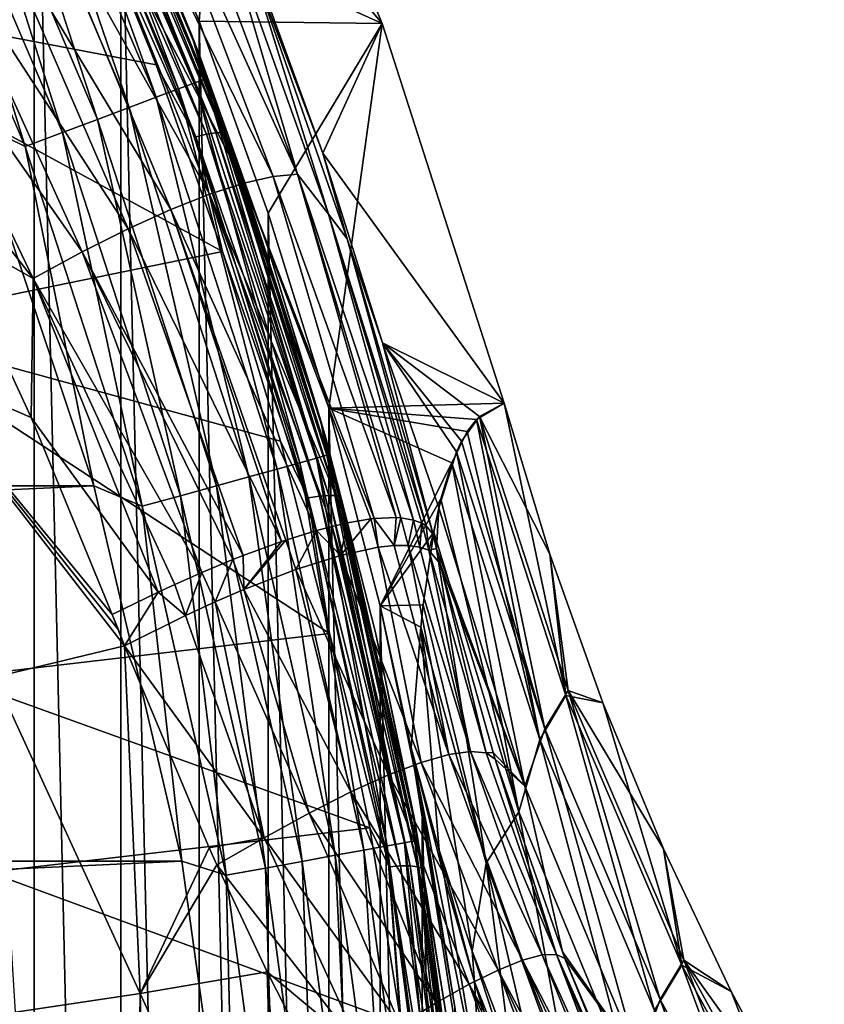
# Model space of a CAD drawing. Header units: metres. Extents: x -109 to 109, y -342 to 116.
# Tile 136 of 213: x 25 to 30, y 4 to 10. Entities that reach past the tile are written whole.
import ezdxf

# ---------------------------------------------------------------- set-up
doc = ezdxf.new("R2010")
doc.units = ezdxf.units.M
doc.layers.add('solid_505140_SW0001', color=7, linetype='CONTINUOUS')

msp = doc.modelspace()

# ---------------------------------------------------------------- linework, layer by layer
at = {"layer": 'solid_505140_SW0001'}
for points in [[(25.111013, -12.504457, 31), (25.111013, 12.504457, 31), (24.506989, 13.650418, 31)], [(24.506989, -13.650418, 31), (25.111013, -12.504457, 31), (24.506989, 13.650418, 31)], [(25.662172, -11.330418, 31), (25.662172, 11.330418, 31), (25.111013, 12.504457, 31)], [(25.111013, -12.504457, 31), (25.662172, -11.330418, 31), (25.111013, 12.504457, 31)], [(26.340788, 12.449744), (25.662172, 11.330418, 31), (26.157946, 10.133497, 31)], [(26.340788, 12.449744), (27.321486, 10.11776, -0.000279), (26.025396, 11.656971, -17.696371)], [(26.340788, 12.449744), (26.157946, 10.133497, 31), (27.321486, 10.11776, -0.000279)], [(25.156803, 12.228777, 44.137184), (25.064575, 12.415737, 83.426178), (26.109224, 10.049829, 83.426178)], [(25.206882, 12.074063, 83.684845), (26.109224, 10.049829, 83.426178), (25.064575, 12.415737, 83.426178)], [(25.687876, 11.076568, 43.884449), (25.156803, 12.228777, 44.137184), (26.109224, 10.049829, 83.426178)], [(25.206882, 12.074063, 83.684845), (25.146109, 12.044796, 83.937737), (26.130386, 9.741966, 83.937737)], [(26.193539, 9.765667, 83.684845), (26.109224, 10.049829, 83.426178), (25.206882, 12.074063, 83.684845)], [(26.193539, 9.765667, 83.684845), (25.206882, 12.074063, 83.684845), (26.130386, 9.741966, 83.937737)], [(25.146109, 12.044796, 83.937737), (25.046658, 11.996902, 84.175049), (26.02704, 9.70318, 84.175049)], [(26.130386, 9.741966, 83.937737), (25.146109, 12.044796, 83.937737), (26.02704, 9.70318, 84.175049)], [(25.046658, 11.996902, 84.175049), (24.911554, 11.931841, 84.389557), (25.88665, 9.650491, 84.389557)], [(26.02704, 9.70318, 84.175049), (25.046658, 11.996902, 84.175049), (25.88665, 9.650491, 84.389557)], [(24.911554, 11.931841, 84.389557), (24.744915, 11.851591, 84.574745), (25.713488, 9.585502, 84.574745)], [(25.88665, 9.650491, 84.389557), (24.911554, 11.931841, 84.389557), (25.713488, 9.585502, 84.574745)], [(24.744915, 11.851591, 84.574745), (24.551809, 11.758596, 84.72496), (25.512825, 9.510191, 84.72496)], [(25.713488, 9.585502, 84.574745), (24.744915, 11.851591, 84.574745), (25.512825, 9.510191, 84.72496)], [(24.551809, 11.758596, 84.72496), (24.338121, 11.655689, 84.835632), (25.290771, 9.426853, 84.835632)], [(25.512825, 9.510191, 84.72496), (24.551809, 11.758596, 84.72496), (25.290771, 9.426853, 84.835632)], [(24.338121, 11.655689, 84.835632), (24.110352, 11.546001, 84.903389), (25.054087, 9.338024, 84.903389)], [(25.290771, 9.426853, 84.835632), (24.338121, 11.655689, 84.835632), (25.054087, 9.338024, 84.903389)], [(25.227798, 11.62197, 43.734943), (25.293873, 11.644513, 43.770599), (26.206396, 9.415414, 43.276421)], [(25.293873, 11.644513, 43.770599), (25.350618, 11.659119, 43.822678), (26.265106, 9.425222, 43.327435)], [(26.206396, 9.415414, 43.276421), (25.293873, 11.644513, 43.770599), (26.265106, 9.425222, 43.327435)], [(25.350618, 11.659119, 43.822678), (25.394161, 11.664787, 43.887619), (26.310158, 9.427211, 43.39156)], [(26.265106, 9.425222, 43.327435), (25.350618, 11.659119, 43.822678), (26.310158, 9.427211, 43.39156)], [(25.394161, 11.664787, 43.887619), (25.42153, 11.661133, 43.960991), (26.33847, 9.421243, 43.464417)], [(26.310158, 9.427211, 43.39156), (25.394161, 11.664787, 43.887619), (26.33847, 9.421243, 43.464417)], [(25.42153, 11.661133, 43.960991), (25.687876, 11.076568, 43.884449), (26.166647, 9.900338, 43.626472)], [(26.33847, 9.421243, 43.464417), (25.42153, 11.661133, 43.960991), (26.166647, 9.900338, 43.626472)], [(27.321486, 10.11776, -0.000279), (26.510874, 10.487097, -17.897516), (26.025396, 11.656971, -17.696371)], [(26.138035, 9.398455, 43.242001), (25.412947, 11.021449, 43.591423), (25.227798, 11.62197, 43.734943)], [(26.138035, 9.398455, 43.242001), (25.227798, 11.62197, 43.734943), (26.206396, 9.415414, 43.276421)], [(25.054087, 9.338024, 84.903389), (24.110352, 11.546001, 84.903389), (24.711575, 9.505203, 84.926178)], [(26.157946, -10.133497, 31), (26.157946, 10.133497, 31), (25.662172, 11.330418, 31)], [(25.662172, -11.330418, 31), (26.157946, -10.133497, 31), (25.662172, 11.330418, 31)], [(25.815161, 11.283934, -19.360392), (26.628979, 9.147237, -19.642107), (25.616436, 11.225598, -19.803709)], [(25.978035, 11.307337, -18.899263), (26.7826, 9.161538, -19.246803), (25.815161, 11.283934, -19.360392)], [(26.7826, 9.161538, -19.246803), (26.628979, 9.147237, -19.642107), (25.815161, 11.283934, -19.360392)], [(26.295321, 10.825219, -18.517839), (26.7826, 9.161538, -19.246803), (25.978035, 11.307337, -18.899263)], [(25.616436, 11.225598, -19.803709), (26.442673, 9.105114, -20.020746), (25.383549, 11.132363, -20.223597)], [(26.628979, 9.147237, -19.642107), (26.442673, 9.105114, -20.020746), (25.616436, 11.225598, -19.803709)], [(25.383549, 11.132363, -20.223597), (26.225283, 9.035143, -20.377897), (25.119177, 11.005296, -20.615221)], [(26.442673, 9.105114, -20.020746), (26.225283, 9.035143, -20.377897), (25.383549, 11.132363, -20.223597)], [(26.166647, 9.900338, 43.626472), (25.687876, 11.076568, 43.884449), (26.109224, 10.049829, 83.426178)], [(25.412947, 11.021449, 43.591423), (25.88669, 9.857425, 43.333366), (23.196329, 10.370374, 43.447083)], [(25.119177, 11.005296, -20.615221), (25.979305, 8.938123, -20.709446), (24.82699, 10.846509, -20.974535)], [(26.225283, 9.035143, -20.377897), (25.979305, 8.938123, -20.709446), (25.119177, 11.005296, -20.615221)], [(26.138035, 9.398455, 43.242001), (25.88669, 9.857425, 43.333366), (25.412947, 11.021449, 43.591423)], [(24.82699, 10.846509, -20.974535), (25.708145, 8.81569, -21.011999), (24.51071, 10.658164, -21.297522)], [(25.979305, 8.938123, -20.709446), (25.708145, 8.81569, -21.011999), (24.82699, 10.846509, -20.974535)], [(26.295321, 10.825219, -18.517839), (26.979084, 8.908598, -18.884926), (26.7826, 9.161538, -19.246803)], [(26.470886, 10.551163, -18.103975), (26.979084, 8.908598, -18.884926), (26.295321, 10.825219, -18.517839)], [(24.51071, 10.658164, -21.297522), (25.415249, 8.66952, -21.282187), (24.174051, 10.442419, -21.580168)], [(25.708145, 8.81569, -21.011999), (25.415249, 8.66952, -21.282187), (24.51071, 10.658164, -21.297522)], [(26.470886, 10.551163, -18.103975), (26.510874, 10.487097, -17.897516), (26.94368, 9.296572, -18.10725)], [(26.470886, 10.551163, -18.103975), (26.94368, 9.296572, -18.10725), (27.098701, 8.751827, -18.503689)], [(26.470886, 10.551163, -18.103975), (27.098701, 8.751827, -18.503689), (26.979084, 8.908598, -18.884926)], [(24.174051, 10.442419, -21.580168), (25.104061, 8.501284, -21.516647), (23.940813, 9.983166, -21.806276)], [(25.415249, 8.66952, -21.282187), (25.104061, 8.501284, -21.516647), (24.174051, 10.442419, -21.580168)], [(27.321486, 10.11776, -0.000279), (26.94368, 9.296572, -18.10725), (26.510874, 10.487097, -17.897516)], [(26.307428, 8.672264, 43.070621), (24.001236, 8.200809, 42.966103), (23.196329, 10.370374, 43.447083)], [(25.88669, 9.857425, 43.333366), (26.307428, 8.672264, 43.070621), (23.196329, 10.370374, 43.447083)], [(26.597843, -8.915154, 31), (26.597843, 8.915154, 31), (26.157946, 10.133497, 31)], [(27.321486, 10.11776, -0.000279), (26.157946, 10.133497, 31), (26.597843, 8.915154, 31)], [(26.157946, -10.133497, 31), (26.597843, -8.915154, 31), (26.157946, 10.133497, 31)], [(27.321486, 10.11776, -0.000279), (26.597843, 8.915154, 31), (26.981283, 7.676992, 31)], [(27.321486, 10.11776, -0.000279), (28.09639, 7.709331, 0.003761), (26.94368, 9.296572, -18.10725)], [(27.321486, 10.11776, -0.000279), (26.981283, 7.676992, 31), (28.09639, 7.709331, 0.003761)], [(26.166647, 9.900338, 43.626472), (26.109224, 10.049829, 83.426178), (26.93112, 7.597628, 83.426178)], [(26.193539, 9.765667, 83.684845), (26.93112, 7.597628, 83.426178), (26.109224, 10.049829, 83.426178)], [(25.104061, 8.501284, -21.516647), (24.536066, 8.822473, -21.740957), (23.940813, 9.983166, -21.806276)], [(26.591928, 8.702581, 43.363823), (26.166647, 9.900338, 43.626472), (26.93112, 7.597628, 83.426178)], [(26.33847, 9.421243, 43.464417), (26.166647, 9.900338, 43.626472), (26.591928, 8.702581, 43.363823)], [(26.138035, 9.398455, 43.242001), (26.307428, 8.672264, 43.070621), (25.88669, 9.857425, 43.333366)], [(26.193539, 9.765667, 83.684845), (26.130386, 9.741966, 83.937737), (26.904276, 7.360177, 83.937737)], [(26.969299, 7.378121, 83.684845), (26.93112, 7.597628, 83.426178), (26.193539, 9.765667, 83.684845)], [(26.969299, 7.378121, 83.684845), (26.193539, 9.765667, 83.684845), (26.904276, 7.360177, 83.937737)], [(26.02704, 9.70318, 84.175049), (25.88665, 9.650491, 84.389557), (26.653322, 7.290917, 84.389557)], [(26.130386, 9.741966, 83.937737), (26.02704, 9.70318, 84.175049), (26.797871, 7.330811, 84.175049)], [(26.797871, 7.330811, 84.175049), (26.02704, 9.70318, 84.175049), (26.653322, 7.290917, 84.389557)], [(26.904276, 7.360177, 83.937737), (26.130386, 9.741966, 83.937737), (26.797871, 7.330811, 84.175049)], [(25.88665, 9.650491, 84.389557), (25.713488, 9.585502, 84.574745), (26.475031, 7.241712, 84.574745)], [(26.653322, 7.290917, 84.389557), (25.88665, 9.650491, 84.389557), (26.475031, 7.241712, 84.574745)], [(25.713488, 9.585502, 84.574745), (25.512825, 9.510191, 84.72496), (26.268425, 7.184693, 84.72496)], [(26.475031, 7.241712, 84.574745), (25.713488, 9.585502, 84.574745), (26.268425, 7.184693, 84.72496)], [(25.489304, 7.18387, 84.926178), (24.711575, 9.505203, 84.926178), (-25.489307, 7.183859, 84.926178)], [(25.054087, 9.338024, 84.903389), (24.711575, 9.505203, 84.926178), (25.489304, 7.18387, 84.926178)], [(25.512825, 9.510191, 84.72496), (25.290771, 9.426853, 84.835632), (26.039795, 7.121595, 84.835632)], [(26.268425, 7.184693, 84.72496), (25.512825, 9.510191, 84.72496), (26.039795, 7.121595, 84.835632)], [(25.290771, 9.426853, 84.835632), (25.054087, 9.338024, 84.903389), (25.796101, 7.05434, 84.903389)], [(26.039795, 7.121595, 84.835632), (25.290771, 9.426853, 84.835632), (25.796101, 7.05434, 84.903389)], [(26.138035, 9.398455, 43.242001), (26.206396, 9.415414, 43.276421), (26.922049, 7.118854, 42.767284)], [(26.8519, 7.107627, 42.734135), (26.307428, 8.672264, 43.070621), (26.138035, 9.398455, 43.242001)], [(26.8519, 7.107627, 42.734135), (26.138035, 9.398455, 43.242001), (26.922049, 7.118854, 42.767284)], [(26.206396, 9.415414, 43.276421), (26.265106, 9.425222, 43.327435), (26.982292, 7.12374, 42.817207)], [(26.922049, 7.118854, 42.767284), (26.206396, 9.415414, 43.276421), (26.982292, 7.12374, 42.817207)], [(26.265106, 9.425222, 43.327435), (26.310158, 9.427211, 43.39156), (27.028521, 7.121951, 42.880497)], [(26.982292, 7.12374, 42.817207), (26.265106, 9.425222, 43.327435), (27.028521, 7.121951, 42.880497)], [(26.310158, 9.427211, 43.39156), (26.33847, 9.421243, 43.464417), (27.057573, 7.113609, 42.952827)], [(27.028521, 7.121951, 42.880497), (26.310158, 9.427211, 43.39156), (27.057573, 7.113609, 42.952827)], [(26.33847, 9.421243, 43.464417), (26.591928, 8.702581, 43.363823), (26.962687, 7.485797, 43.096928)], [(27.057573, 7.113609, 42.952827), (26.33847, 9.421243, 43.464417), (26.962687, 7.485797, 43.096928)], [(25.796101, 7.05434, 84.903389), (25.054087, 9.338024, 84.903389), (25.489304, 7.18387, 84.926178)], [(28.09639, 7.709331, 0.003761), (27.321877, 8.091316, -18.325199), (26.94368, 9.296572, -18.10725)], [(27.098701, 8.751827, -18.503689), (26.94368, 9.296572, -18.10725), (27.321877, 8.091316, -18.325199)], [(26.628979, 9.147237, -19.642107), (27.269041, 6.976209, -19.913895), (26.442673, 9.105114, -20.020746)], [(26.7826, 9.161538, -19.246803), (27.409721, 6.98236, -19.584957), (26.628979, 9.147237, -19.642107)], [(27.409721, 6.98236, -19.584957), (27.269041, 6.976209, -19.913895), (26.628979, 9.147237, -19.642107)], [(27.439411, 6.98065, -19.503189), (27.409721, 6.98236, -19.584957), (26.7826, 9.161538, -19.246803)], [(27.520279, 6.96732, -19.244873), (27.439411, 6.98065, -19.503189), (26.7826, 9.161538, -19.246803)], [(26.979084, 8.908598, -18.884926), (27.520279, 6.96732, -19.244873), (26.7826, 9.161538, -19.246803)], [(26.442673, 9.105114, -20.020746), (27.099678, 6.948767, -20.227642), (26.225283, 9.035143, -20.377897)], [(27.248495, 6.973833, -19.955866), (27.099678, 6.948767, -20.227642), (26.442673, 9.105114, -20.020746)], [(27.269041, 6.976209, -19.913895), (27.248495, 6.973833, -19.955866), (26.442673, 9.105114, -20.020746)], [(26.225283, 9.035143, -20.377897), (26.903099, 6.899955, -20.522184), (25.979305, 8.938123, -20.709446)], [(27.003769, 6.9268, -20.378935), (26.903099, 6.899955, -20.522184), (26.225283, 9.035143, -20.377897)], [(27.099678, 6.948767, -20.227642), (27.003769, 6.9268, -20.378935), (26.225283, 9.035143, -20.377897)], [(25.979305, 8.938123, -20.709446), (26.681555, 6.830326, -20.794109), (25.708145, 8.81569, -21.011999)], [(26.709682, 6.839849, -20.762394), (26.681555, 6.830326, -20.794109), (25.979305, 8.938123, -20.709446)], [(26.903099, 6.899955, -20.522184), (26.709682, 6.839849, -20.762394), (25.979305, 8.938123, -20.709446)], [(26.981283, -7.676992, 31), (26.981283, 7.676992, 31), (26.597843, 8.915154, 31)], [(26.597843, -8.915154, 31), (26.981283, -7.676992, 31), (26.597843, 8.915154, 31)], [(27.572784, 6.947539, -19.031473), (27.520279, 6.96732, -19.244873), (26.979084, 8.908598, -18.884926)], [(27.599262, 6.931192, -18.897705), (27.572784, 6.947539, -19.031473), (26.979084, 8.908598, -18.884926)], [(27.098701, 8.751827, -18.503689), (27.599262, 6.931192, -18.897705), (26.979084, 8.908598, -18.884926)], [(24.294834, 7.960909, -22.002699), (24.536066, 8.822473, -21.740957), (25.092615, 7.617478, -21.672222)], [(25.104061, 8.501284, -21.516647), (25.092615, 7.617478, -21.672222), (24.536066, 8.822473, -21.740957)], [(25.708145, 8.81569, -21.011999), (26.438097, 6.74108, -21.040668), (25.415249, 8.66952, -21.282187)], [(26.681555, 6.830326, -20.794109), (26.438097, 6.74108, -21.040668), (25.708145, 8.81569, -21.011999)], [(27.098701, 8.751827, -18.503689), (27.321877, 8.091316, -18.325199), (27.644918, 6.874805, -18.551281)], [(27.098701, 8.751827, -18.503689), (27.644918, 6.874805, -18.551281), (27.599262, 6.931192, -18.897705)], [(26.962687, 7.485797, 43.096928), (26.591928, 8.702581, 43.363823), (26.93112, 7.597628, 83.426178)], [(26.307428, 8.672264, 43.070621), (26.674345, 7.46789, 42.803616), (24.001236, 8.200809, 42.966103)], [(25.415249, 8.66952, -21.282187), (26.175817, 6.63345, -21.259142), (25.104061, 8.501284, -21.516647)], [(26.373569, 6.715607, -21.098555), (26.175817, 6.63345, -21.259142), (25.415249, 8.66952, -21.282187)], [(26.438097, 6.74108, -21.040668), (26.373569, 6.715607, -21.098555), (25.415249, 8.66952, -21.282187)], [(26.8519, 7.107627, 42.734135), (26.674345, 7.46789, 42.803616), (26.307428, 8.672264, 43.070621)], [(25.104061, 8.501284, -21.516647), (25.89782, 6.508671, -21.446802), (25.092615, 7.617478, -21.672222)], [(26.003506, 6.557299, -21.38035), (25.89782, 6.508671, -21.446802), (25.104061, 8.501284, -21.516647)], [(26.175817, 6.63345, -21.259142), (26.003506, 6.557299, -21.38035), (25.104061, 8.501284, -21.516647)], [(26.986273, 6.247427, 42.533047), (24.593729, 5.967137, 42.470909), (24.001236, 8.200809, 42.966103)], [(26.674345, 7.46789, 42.803616), (26.986273, 6.247427, 42.533047), (24.001236, 8.200809, 42.966103)], [(27.679583, 7.044032, -16.406301), (27.644918, 6.874805, -18.551281), (27.321877, 8.091316, -18.325199)], [(27.792152, 7.400633, -10.713525), (27.679583, 7.044032, -16.406301), (27.321877, 8.091316, -18.325199)], [(27.824837, 7.467948, -9.311493), (27.792152, 7.400633, -10.713525), (27.321877, 8.091316, -18.325199)], [(27.938339, 7.624163, -5.005411), (27.824837, 7.467948, -9.311493), (27.321877, 8.091316, -18.325199)], [(28.09639, 7.709331, 0.003761), (27.938339, 7.624163, -5.005411), (27.321877, 8.091316, -18.325199)], [(24.294834, 7.960909, -22.002699), (25.645918, 6.269657, -21.595003), (25.685432, 6.169433, -21.588797)], [(24.858881, 5.970849, -22.002699), (24.294834, 7.960909, -22.002699), (25.685432, 6.169433, -21.588797)], [(24.294834, 7.960909, -22.002699), (25.607578, 6.368151, -21.600756), (25.645918, 6.269657, -21.595003)], [(24.294834, 7.960909, -22.002699), (25.092615, 7.617478, -21.672222), (25.607578, 6.368151, -21.600756)], [(27.919962, 7.605521, 5.653585), (28.09639, 7.709331, 0.003761), (26.981283, 7.676992, 31)], [(28.487915, 5.853257, 5.586347), (28.09639, 7.709331, 0.003761), (27.919962, 7.605521, 5.653585)], [(28.385731, 6.749796, 0.003701), (27.938339, 7.624163, -5.005411), (28.09639, 7.709331, 0.003761)], [(28.385731, 6.749796, 0.003701), (28.09639, 7.709331, 0.003761), (28.487915, 5.853257, 5.586347)], [(27.307158, -6.422096, 31), (27.307158, 6.422096, 31), (26.981283, 7.676992, 31)], [(26.981283, 7.676992, 31), (27.307158, 6.422096, 31), (27.763605, 7.33071, 12.016932)], [(26.981283, -7.676992, 31), (27.307158, -6.422096, 31), (26.981283, 7.676992, 31)], [(27.861509, 7.530143, 7.83428), (27.919962, 7.605521, 5.653585), (26.981283, 7.676992, 31)], [(27.763605, 7.33071, 12.016932), (27.861509, 7.530143, 7.83428), (26.981283, 7.676992, 31)], [(25.89782, 6.508671, -21.446802), (25.607578, 6.368151, -21.600756), (25.092615, 7.617478, -21.672222)], [(26.962687, 7.485797, 43.096928), (26.93112, 7.597628, 83.426178), (27.523247, 5.080051, 83.426178)], [(26.969299, 7.378121, 83.684845), (27.523247, 5.080051, 83.426178), (26.93112, 7.597628, 83.426178)], [(28.354559, 5.640936, -10.575885), (27.824837, 7.467948, -9.311493), (27.938339, 7.624163, -5.005411)], [(28.321859, 5.574512, 11.862857), (27.919962, 7.605521, 5.653585), (27.861509, 7.530143, 7.83428)], [(28.487915, 5.853257, 5.586347), (27.919962, 7.605521, 5.653585), (28.321859, 5.574512, 11.862857)], [(28.501692, 5.885189, -4.948046), (27.938339, 7.624163, -5.005411), (28.385731, 6.749796, 0.003701)], [(28.354559, 5.640936, -10.575885), (27.938339, 7.624163, -5.005411), (28.501692, 5.885189, -4.948046)], [(28.321859, 5.574512, 11.862857), (27.861509, 7.530143, 7.83428), (27.763605, 7.33071, 12.016932)], [(26.8519, 7.107627, 42.734135), (26.986273, 6.247427, 42.533047), (26.674345, 7.46789, 42.803616)], [(27.278015, 6.252494, 42.826427), (26.962687, 7.485797, 43.096928), (27.523247, 5.080051, 83.426178)], [(27.057573, 7.113609, 42.952827), (26.962687, 7.485797, 43.096928), (27.278015, 6.252494, 42.826427)], [(28.354559, 5.640936, -10.575885), (27.792152, 7.400633, -10.713525), (27.824837, 7.467948, -9.311493)], [(26.969299, 7.378121, 83.684845), (26.904276, 7.360177, 83.937737), (27.46155, 4.918604, 83.937737)], [(27.527918, 4.930649, 83.684845), (27.523247, 5.080051, 83.426178), (26.969299, 7.378121, 83.684845)], [(27.527918, 4.930649, 83.684845), (26.969299, 7.378121, 83.684845), (27.46155, 4.918604, 83.937737)], [(28.226315, 5.277686, -16.190516), (27.679583, 7.044032, -16.406301), (27.792152, 7.400633, -10.713525)], [(28.354559, 5.640936, -10.575885), (28.226315, 5.277686, -16.190516), (27.792152, 7.400633, -10.713525)], [(26.797871, 7.330811, 84.175049), (26.653322, 7.290917, 84.389557), (27.205397, 4.87212, 84.389557)], [(26.904276, 7.360177, 83.937737), (26.797871, 7.330811, 84.175049), (27.35294, 4.898895, 84.175049)], [(27.35294, 4.898895, 84.175049), (26.797871, 7.330811, 84.175049), (27.205397, 4.87212, 84.389557)], [(27.46155, 4.918604, 83.937737), (26.904276, 7.360177, 83.937737), (27.35294, 4.898895, 84.175049)], [(27.693382, 7.101295, 15.617566), (27.763605, 7.33071, 12.016932), (27.307158, 6.422096, 31)], [(28.189077, 5.115954, 18.119154), (27.763605, 7.33071, 12.016932), (27.693382, 7.101295, 15.617566)], [(28.321859, 5.574512, 11.862857), (27.763605, 7.33071, 12.016932), (28.189077, 5.115954, 18.119154)], [(26.653322, 7.290917, 84.389557), (26.475031, 7.241712, 84.574745), (27.023413, 4.839095, 84.574745)], [(27.205397, 4.87212, 84.389557), (26.653322, 7.290917, 84.389557), (27.023413, 4.839095, 84.574745)], [(26.475031, 7.241712, 84.574745), (26.268425, 7.184693, 84.72496), (26.812527, 4.800825, 84.72496)], [(27.023413, 4.839095, 84.574745), (26.475031, 7.241712, 84.574745), (26.812527, 4.800825, 84.72496)], [(25.489304, 7.18387, 84.926178), (-25.489307, 7.183859, 84.926178), (-26.049358, 4.801325, 84.926178)], [(26.049356, 4.801332, 84.926178), (25.489304, 7.18387, 84.926178), (-26.049358, 4.801325, 84.926178)], [(25.796101, 7.05434, 84.903389), (25.489304, 7.18387, 84.926178), (26.049356, 4.801332, 84.926178)], [(26.268425, 7.184693, 84.72496), (26.039795, 7.121595, 84.835632), (26.579163, 4.758475, 84.835632)], [(26.812527, 4.800825, 84.72496), (26.268425, 7.184693, 84.72496), (26.579163, 4.758475, 84.835632)], [(26.039795, 7.121595, 84.835632), (25.796101, 7.05434, 84.903389), (26.33042, 4.713335, 84.903389)], [(26.579163, 4.758475, 84.835632), (26.039795, 7.121595, 84.835632), (26.33042, 4.713335, 84.903389)], [(26.8519, 7.107627, 42.734135), (26.922049, 7.118854, 42.767284), (27.436388, 4.771493, 42.246887)], [(27.364962, 4.766107, 42.215034), (26.986273, 6.247427, 42.533047), (26.8519, 7.107627, 42.734135)], [(27.364962, 4.766107, 42.215034), (26.8519, 7.107627, 42.734135), (27.436388, 4.771493, 42.246887)], [(26.922049, 7.118854, 42.767284), (26.982292, 7.12374, 42.817207), (27.497732, 4.771362, 42.2957)], [(27.436388, 4.771493, 42.246887), (26.922049, 7.118854, 42.767284), (27.497732, 4.771362, 42.2957)], [(26.982292, 7.12374, 42.817207), (27.028521, 7.121951, 42.880497), (27.544804, 4.765724, 42.358135)], [(27.497732, 4.771362, 42.2957), (26.982292, 7.12374, 42.817207), (27.544804, 4.765724, 42.358135)], [(27.028521, 7.121951, 42.880497), (27.057573, 7.113609, 42.952827), (27.574387, 4.754963, 42.429928)], [(27.544804, 4.765724, 42.358135), (27.028521, 7.121951, 42.880497), (27.574387, 4.754963, 42.429928)], [(27.057573, 7.113609, 42.952827), (27.278015, 6.252494, 42.826427), (27.537083, 5.005479, 42.552979)], [(27.574387, 4.754963, 42.429928), (27.057573, 7.113609, 42.952827), (27.537083, 5.005479, 42.552979)], [(27.647842, 6.890563, 18.361036), (27.693382, 7.101295, 15.617566), (27.307158, 6.422096, 31)], [(28.189077, 5.115954, 18.119154), (27.693382, 7.101295, 15.617566), (27.647842, 6.890563, 18.361036)], [(26.33042, 4.713335, 84.903389), (25.796101, 7.05434, 84.903389), (26.049356, 4.801332, 84.926178)], [(27.666208, 6.786568, -18.574886), (27.644918, 6.874805, -18.551281), (27.679583, 7.044032, -16.406301)], [(27.666208, 6.786568, -18.574886), (27.679583, 7.044032, -16.406301), (28.226315, 5.277686, -16.190516)], [(27.056665, 6.742815, -20.389261), (27.003769, 6.9268, -20.378935), (27.099678, 6.948767, -20.227642)], [(27.056665, 6.742815, -20.389261), (27.099678, 6.948767, -20.227642), (27.248495, 6.973833, -19.955866)], [(27.295946, 6.793939, -19.973225), (27.056665, 6.742815, -20.389261), (27.248495, 6.973833, -19.955866)], [(27.295946, 6.793939, -19.973225), (27.248495, 6.973833, -19.955866), (27.269041, 6.976209, -19.913895)], [(27.397774, 6.804671, -19.750256), (27.269041, 6.976209, -19.913895), (27.409721, 6.98236, -19.584957)], [(27.397774, 6.804671, -19.750256), (27.295946, 6.793939, -19.973225), (27.269041, 6.976209, -19.913895)], [(27.397774, 6.804671, -19.750256), (27.409721, 6.98236, -19.584957), (27.439411, 6.98065, -19.503189)], [(27.485935, 6.805106, -19.520401), (27.397774, 6.804671, -19.750256), (27.439411, 6.98065, -19.503189)], [(27.485935, 6.805106, -19.520401), (27.439411, 6.98065, -19.503189), (27.520279, 6.96732, -19.244873)], [(27.559425, 6.79519, -19.28616), (27.485935, 6.805106, -19.520401), (27.520279, 6.96732, -19.244873)], [(27.559425, 6.79519, -19.28616), (27.520279, 6.96732, -19.244873), (27.572784, 6.947539, -19.031473)], [(27.61739, 6.775024, -19.051044), (27.559425, 6.79519, -19.28616), (27.572784, 6.947539, -19.031473)], [(27.61739, 6.775024, -19.051044), (27.572784, 6.947539, -19.031473), (27.599262, 6.931192, -18.897705)], [(26.77351, 6.653676, -20.761343), (26.709682, 6.839849, -20.762394), (26.903099, 6.899955, -20.522184)], [(27.056665, 6.742815, -20.389261), (26.77351, 6.653676, -20.761343), (26.903099, 6.899955, -20.522184)], [(27.056665, 6.742815, -20.389261), (26.903099, 6.899955, -20.522184), (27.003769, 6.9268, -20.378935)], [(27.580641, 6.429361, 23.328119), (27.647842, 6.890563, 18.361036), (27.307158, 6.422096, 31)], [(27.980587, 4.790154, 24.399416), (27.647842, 6.890563, 18.361036), (27.580641, 6.429361, 23.328119)], [(27.61739, 6.775024, -19.051044), (27.599262, 6.931192, -18.897705), (27.644918, 6.874805, -18.551281)], [(27.61739, 6.775024, -19.051044), (27.644918, 6.874805, -18.551281), (27.666208, 6.786568, -18.574886)], [(28.189077, 5.115954, 18.119154), (27.647842, 6.890563, 18.361036), (27.980587, 4.790154, 24.399416)], [(26.442417, 6.525237, -21.093056), (26.438097, 6.74108, -21.040668), (26.681555, 6.830326, -20.794109)], [(26.442417, 6.525237, -21.093056), (26.681555, 6.830326, -20.794109), (26.709682, 6.839849, -20.762394)], [(26.77351, 6.653676, -20.761343), (26.442417, 6.525237, -21.093056), (26.709682, 6.839849, -20.762394)], [(27.568804, 5.428967, -20.326118), (27.056665, 6.742815, -20.389261), (27.295946, 6.793939, -19.973225)], [(27.74367, 5.478961, -19.993357), (27.295946, 6.793939, -19.973225), (27.397774, 6.804671, -19.750256)], [(27.74367, 5.478961, -19.993357), (27.568804, 5.428967, -20.326118), (27.295946, 6.793939, -19.973225)], [(27.74367, 5.478961, -19.993357), (27.397774, 6.804671, -19.750256), (27.485935, 6.805106, -19.520401)], [(27.882162, 5.499002, -19.640587), (27.485935, 6.805106, -19.520401), (27.559425, 6.79519, -19.28616)], [(27.882162, 5.499002, -19.640587), (27.74367, 5.478961, -19.993357), (27.485935, 6.805106, -19.520401)], [(27.882162, 5.499002, -19.640587), (27.559425, 6.79519, -19.28616), (27.61739, 6.775024, -19.051044)], [(27.61739, 6.775024, -19.051044), (27.666208, 6.786568, -18.574886), (27.690039, 6.68968, -18.600626)], [(27.981596, 5.488672, -19.274521), (27.61739, 6.775024, -19.051044), (27.690039, 6.68968, -18.600626)], [(27.981596, 5.488672, -19.274521), (27.882162, 5.499002, -19.640587), (27.61739, 6.775024, -19.051044)], [(27.690039, 6.68968, -18.600626), (27.666208, 6.786568, -18.574886), (28.226315, 5.277686, -16.190516)], [(28.722811, 5.805948, 0.003657), (28.385731, 6.749796, 0.003701), (28.487915, 5.853257, 5.586347)], [(28.501692, 5.885189, -4.948046), (28.385731, 6.749796, 0.003701), (28.722811, 5.805948, 0.003657)], [(26.261145, 6.44697, -21.240654), (26.175817, 6.63345, -21.259142), (26.373569, 6.715607, -21.098555)], [(26.442417, 6.525237, -21.093056), (26.261145, 6.44697, -21.240654), (26.373569, 6.715607, -21.098555)], [(26.442417, 6.525237, -21.093056), (26.373569, 6.715607, -21.098555), (26.438097, 6.74108, -21.040668)], [(27.360247, 5.349436, -20.632172), (26.77351, 6.653676, -20.761343), (27.056665, 6.742815, -20.389261)], [(27.568804, 5.428967, -20.326118), (27.360247, 5.349436, -20.632172), (27.056665, 6.742815, -20.389261)], [(28.025789, 5.490642, -18.892057), (27.690039, 6.68968, -18.600626), (28.226315, 5.277686, -16.190516)], [(27.981596, 5.488672, -19.274521), (27.690039, 6.68968, -18.600626), (28.025789, 5.490642, -18.892057)], [(26.073046, 6.360865, -21.37298), (26.003506, 6.557299, -21.38035), (26.175817, 6.63345, -21.259142)], [(26.261145, 6.44697, -21.240654), (26.073046, 6.360865, -21.37298), (26.175817, 6.63345, -21.259142)], [(27.121124, 5.241203, -20.905285), (26.442417, 6.525237, -21.093056), (26.77351, 6.653676, -20.761343)], [(27.360247, 5.349436, -20.632172), (27.121124, 5.241203, -20.905285), (26.77351, 6.653676, -20.761343)], [(25.89782, 6.508671, -21.446802), (25.685432, 6.169433, -21.588797), (25.607578, 6.368151, -21.600756)], [(26.073046, 6.360865, -21.37298), (25.685432, 6.169433, -21.588797), (25.89782, 6.508671, -21.446802)], [(26.073046, 6.360865, -21.37298), (25.89782, 6.508671, -21.446802), (26.003506, 6.557299, -21.38035)], [(26.856388, 5.106811, -21.141203), (26.261145, 6.44697, -21.240654), (26.442417, 6.525237, -21.093056)], [(27.121124, 5.241203, -20.905285), (26.856388, 5.106811, -21.141203), (26.442417, 6.525237, -21.093056)], [(26.571453, 4.949247, -21.336172), (26.073046, 6.360865, -21.37298), (26.261145, 6.44697, -21.240654)], [(26.856388, 5.106811, -21.141203), (26.571453, 4.949247, -21.336172), (26.261145, 6.44697, -21.240654)], [(27.565298, 6.286611, 24.674723), (27.580641, 6.429361, 23.328119), (27.307158, 6.422096, 31)], [(27.5746, -5.154395, 31), (27.5746, 5.154395, 31), (27.307158, 6.422096, 31)], [(27.505487, 5.52182, 30.940535), (27.307158, 6.422096, 31), (27.5746, 5.154395, 31)], [(27.307158, -6.422096, 31), (27.5746, -5.154395, 31), (27.307158, 6.422096, 31)], [(27.505487, 5.52182, 30.940535), (27.565298, 6.286611, 24.674723), (27.307158, 6.422096, 31)], [(27.980587, 4.790154, 24.399416), (27.580641, 6.429361, 23.328119), (27.565298, 6.286611, 24.674723)], [(25.607578, 6.368151, -21.600756), (25.685432, 6.169433, -21.588797), (25.645918, 6.269657, -21.595003)], [(26.571453, 4.949247, -21.336172), (25.685432, 6.169433, -21.588797), (26.073046, 6.360865, -21.37298)], [(27.537083, 5.005479, 42.552979), (27.278015, 6.252494, 42.826427), (27.523247, 5.080051, 83.426178)], [(27.682722, 4.872477, 30.120104), (27.565298, 6.286611, 24.674723), (27.505487, 5.52182, 30.940535)], [(27.892548, 4.230703, 29.311249), (27.980587, 4.790154, 24.399416), (27.565298, 6.286611, 24.674723)], [(27.682722, 4.872477, 30.120104), (27.892548, 4.230703, 29.311249), (27.565298, 6.286611, 24.674723)], [(26.986273, 6.247427, 42.533047), (27.242477, 5.013613, 42.259518), (24.593729, 5.967137, 42.470909)], [(27.364962, 4.766107, 42.215034), (27.242477, 5.013613, 42.259518), (26.986273, 6.247427, 42.533047)], [(25.784273, 3.961144, -21.759459), (24.858881, 5.970849, -22.002699), (25.685432, 6.169433, -21.588797)], [(26.222586, 4.886414, -21.494961), (25.784273, 3.961144, -21.759459), (25.685432, 6.169433, -21.588797)], [(26.571453, 4.949247, -21.336172), (26.222586, 4.886414, -21.494961), (25.685432, 6.169433, -21.588797)], [(27.242477, 5.013613, 42.259518), (24.824989, 4.73177, 42.197033), (24.593729, 5.967137, 42.470909)], [(25.784273, 3.961144, -21.759459), (24.992203, 3.843523, -22.190895), (24.858881, 5.970849, -22.002699)], [(29.085403, 3.924201, -10.449349), (28.354559, 5.640936, -10.575885), (28.501692, 5.885189, -4.948046)], [(28.501692, 5.885189, -4.948046), (28.722811, 5.805948, 0.003657), (29.106787, 4.880154, 0.003634)], [(29.236736, 4.173257, -4.898343), (28.501692, 5.885189, -4.948046), (29.106787, 4.880154, 0.003634)], [(29.085403, 3.924201, -10.449349), (28.501692, 5.885189, -4.948046), (29.236736, 4.173257, -4.898343)], [(28.487915, 5.853257, 5.586347), (28.321859, 5.574512, 11.862857), (29.050468, 3.854663, 11.718528)], [(29.223375, 4.142411, 5.528035), (28.487915, 5.853257, 5.586347), (29.050468, 3.854663, 11.718528)], [(28.722811, 5.805948, 0.003657), (28.487915, 5.853257, 5.586347), (29.223375, 4.142411, 5.528035)], [(29.106787, 4.880154, 0.003634), (28.722811, 5.805948, 0.003657), (29.223375, 4.142411, 5.528035)], [(28.354559, 5.640936, -10.575885), (28.946348, 3.5469, -15.98595), (28.226315, 5.277686, -16.190516)], [(29.085403, 3.924201, -10.449349), (28.946348, 3.5469, -15.98595), (28.354559, 5.640936, -10.575885)], [(28.321859, 5.574512, 11.862857), (28.189077, 5.115954, 18.119154), (28.904327, 3.379283, 17.887438)], [(29.050468, 3.854663, 11.718528), (28.321859, 5.574512, 11.862857), (28.904327, 3.379283, 17.887438)], [(27.505487, 5.52182, 30.940535), (27.5746, 5.154395, 31), (27.783115, 3.876137, 31)], [(27.863613, 3.265188, 30.940535), (27.505487, 5.52182, 30.940535), (27.783115, 3.876137, 31)], [(27.952913, 3.275653, 29.895647), (27.505487, 5.52182, 30.940535), (27.863613, 3.265188, 30.940535)], [(27.715967, 4.692225, 30.1684), (27.682722, 4.872477, 30.120104), (27.505487, 5.52182, 30.940535)], [(27.952913, 3.275653, 29.895647), (27.715967, 4.692225, 30.1684), (27.505487, 5.52182, 30.940535)], [(28.211964, 4.173317, -20.12562), (27.568804, 5.428967, -20.326118), (27.74367, 5.478961, -19.993357)], [(28.336115, 4.206606, -19.820017), (27.74367, 5.478961, -19.993357), (27.882162, 5.499002, -19.640587)], [(28.336115, 4.206606, -19.820017), (28.211964, 4.173317, -20.12562), (27.74367, 5.478961, -19.993357)], [(28.426741, 4.21016, -19.501141), (27.882162, 5.499002, -19.640587), (27.981596, 5.488672, -19.274521)], [(28.426741, 4.21016, -19.501141), (28.336115, 4.206606, -19.820017), (27.882162, 5.499002, -19.640587)], [(27.981596, 5.488672, -19.274521), (28.025789, 5.490642, -18.892057), (28.039057, 5.448281, -18.901701)], [(28.426741, 4.21016, -19.501141), (27.981596, 5.488672, -19.274521), (28.039057, 5.448281, -18.901701)], [(28.039057, 5.448281, -18.901701), (28.025789, 5.490642, -18.892057), (28.226315, 5.277686, -16.190516)], [(28.464703, 4.22648, -19.166346), (28.039057, 5.448281, -18.901701), (28.226315, 5.277686, -16.190516)], [(28.481037, 4.183965, -19.17523), (28.039057, 5.448281, -18.901701), (28.464703, 4.22648, -19.166346)], [(28.426741, 4.21016, -19.501141), (28.039057, 5.448281, -18.901701), (28.481037, 4.183965, -19.17523)], [(28.056839, 4.110959, -20.41157), (27.360247, 5.349436, -20.632172), (27.568804, 5.428967, -20.326118)], [(28.211964, 4.173317, -20.12562), (28.056839, 4.110959, -20.41157), (27.568804, 5.428967, -20.326118)], [(27.873297, 4.020197, -20.671488), (27.121124, 5.241203, -20.905285), (27.360247, 5.349436, -20.632172)], [(28.056839, 4.110959, -20.41157), (27.873297, 4.020197, -20.671488), (27.360247, 5.349436, -20.632172)], [(28.464703, 4.22648, -19.166346), (28.226315, 5.277686, -16.190516), (28.946348, 3.5469, -15.98595)], [(27.664589, 3.902435, -20.899817), (26.856388, 5.106811, -21.141203), (27.121124, 5.241203, -20.905285)], [(27.873297, 4.020197, -20.671488), (27.664589, 3.902435, -20.899817), (27.121124, 5.241203, -20.905285)], [(27.783115, -3.876137, 31), (27.783115, 3.876137, 31), (27.5746, 5.154395, 31)], [(27.5746, -5.154395, 31), (27.783115, -3.876137, 31), (27.5746, 5.154395, 31)], [(27.435503, 3.760692, -21.092808), (26.571453, 4.949247, -21.336172), (26.856388, 5.106811, -21.141203)], [(27.664589, 3.902435, -20.899817), (27.435503, 3.760692, -21.092808), (26.856388, 5.106811, -21.141203)], [(27.537083, 5.005479, 42.552979), (27.523247, 5.080051, 83.426178), (27.880558, 2.51858, 83.426178)], [(27.527918, 4.930649, 83.684845), (27.880558, 2.51858, 83.426178), (27.523247, 5.080051, 83.426178)], [(28.189077, 5.115954, 18.119154), (27.980587, 4.790154, 24.399416), (28.518972, 3.318405, 24.131254)], [(28.904327, 3.379283, 17.887438), (28.189077, 5.115954, 18.119154), (28.518972, 3.318405, 24.131254)], [(27.242477, 5.013613, 42.259518), (27.44245, 3.768561, 41.983498), (24.824989, 4.73177, 42.197033)], [(27.364962, 4.766107, 42.215034), (27.44245, 3.768561, 41.983498), (27.242477, 5.013613, 42.259518)], [(27.739243, 3.747467, 42.277042), (27.537083, 5.005479, 42.552979), (27.880558, 2.51858, 83.426178)], [(27.574387, 4.754963, 42.429928), (27.537083, 5.005479, 42.552979), (27.739243, 3.747467, 42.277042)], [(26.571453, 4.949247, -21.336172), (26.271891, 4.777595, -21.485888), (26.222586, 4.886414, -21.494961)], [(27.191025, 3.598205, -21.246948), (26.271891, 4.777595, -21.485888), (26.571453, 4.949247, -21.336172)], [(27.435503, 3.760692, -21.092808), (27.191025, 3.598205, -21.246948), (26.571453, 4.949247, -21.336172)], [(26.222586, 4.886414, -21.494961), (26.271891, 4.777595, -21.485888), (25.784273, 3.961144, -21.759459)], [(27.35294, 4.898895, 84.175049), (27.205397, 4.87212, 84.389557), (27.538429, 2.413572, 84.389557)], [(27.46155, 4.918604, 83.937737), (27.35294, 4.898895, 84.175049), (27.687778, 2.427013, 84.175049)], [(27.687778, 2.427013, 84.175049), (27.35294, 4.898895, 84.175049), (27.538429, 2.413572, 84.389557)], [(27.527918, 4.930649, 83.684845), (27.46155, 4.918604, 83.937737), (27.797718, 2.436908, 83.937737)], [(27.797718, 2.436908, 83.937737), (27.46155, 4.918604, 83.937737), (27.687778, 2.427013, 84.175049)], [(27.864899, 2.442955, 83.684845), (27.880558, 2.51858, 83.426178), (27.527918, 4.930649, 83.684845)], [(27.864899, 2.442955, 83.684845), (27.527918, 4.930649, 83.684845), (27.797718, 2.436908, 83.937737)], [(29.536699, 3.974735, 0.003609), (29.106787, 4.880154, 0.003634), (29.223375, 4.142411, 5.528035)], [(29.236736, 4.173257, -4.898343), (29.106787, 4.880154, 0.003634), (29.536699, 3.974735, 0.003609)], [(27.023413, 4.839095, 84.574745), (26.812527, 4.800825, 84.72496), (27.140751, 2.37778, 84.72496)], [(27.205397, 4.87212, 84.389557), (27.023413, 4.839095, 84.574745), (27.354218, 2.396992, 84.574745)], [(27.354218, 2.396992, 84.574745), (27.023413, 4.839095, 84.574745), (27.140751, 2.37778, 84.72496)], [(27.538429, 2.413572, 84.389557), (27.205397, 4.87212, 84.389557), (27.354218, 2.396992, 84.574745)], [(27.90642, 4.036961, 29.554949), (27.892548, 4.230703, 29.311249), (27.682722, 4.872477, 30.120104)], [(27.90642, 4.036961, 29.554949), (27.682722, 4.872477, 30.120104), (27.715967, 4.692225, 30.1684)], [(26.049356, 4.801332, 84.926178), (-26.049358, 4.801325, 84.926178), (-26.387266, 2.37651, 84.926178)], [(26.387266, 2.376511, 84.926178), (26.049356, 4.801332, 84.926178), (-26.387266, 2.37651, 84.926178)], [(26.271891, 4.777595, -21.485888), (26.591394, 4.099566, -21.425774), (25.784273, 3.961144, -21.759459)], [(26.33042, 4.713335, 84.903389), (26.049356, 4.801332, 84.926178), (26.387266, 2.376511, 84.926178)], [(27.191025, 3.598205, -21.246948), (26.591394, 4.099566, -21.425774), (26.271891, 4.777595, -21.485888)], [(26.579163, 4.758475, 84.835632), (26.33042, 4.713335, 84.903389), (26.652742, 2.333858, 84.903389)], [(26.812527, 4.800825, 84.72496), (26.579163, 4.758475, 84.835632), (26.90453, 2.356519, 84.835632)], [(26.90453, 2.356519, 84.835632), (26.579163, 4.758475, 84.835632), (26.652742, 2.333858, 84.903389)], [(27.140751, 2.37778, 84.72496), (26.812527, 4.800825, 84.72496), (26.90453, 2.356519, 84.835632)], [(27.364962, 4.766107, 42.215034), (27.436388, 4.771493, 42.246887), (27.746275, 2.390034, 41.718933)], [(27.674078, 2.390562, 41.688389), (27.44245, 3.768561, 41.983498), (27.364962, 4.766107, 42.215034)], [(27.674078, 2.390562, 41.688389), (27.364962, 4.766107, 42.215034), (27.746275, 2.390034, 41.718933)], [(27.436388, 4.771493, 42.246887), (27.497732, 4.771362, 42.2957), (27.808279, 2.384824, 41.766617)], [(27.746275, 2.390034, 41.718933), (27.436388, 4.771493, 42.246887), (27.808279, 2.384824, 41.766617)], [(27.497732, 4.771362, 42.2957), (27.544804, 4.765724, 42.358135), (27.855856, 2.375288, 41.828186)], [(27.808279, 2.384824, 41.766617), (27.497732, 4.771362, 42.2957), (27.855856, 2.375288, 41.828186)], [(27.544804, 4.765724, 42.358135), (27.574387, 4.754963, 42.429928), (27.885759, 2.362078, 41.899441)], [(27.855856, 2.375288, 41.828186), (27.544804, 4.765724, 42.358135), (27.885759, 2.362078, 41.899441)], [(27.574387, 4.754963, 42.429928), (27.739243, 3.747467, 42.277042), (27.883995, 2.481216, 41.999313)], [(27.885759, 2.362078, 41.899441), (27.574387, 4.754963, 42.429928), (27.883995, 2.481216, 41.999313)], [(27.892548, 4.230703, 29.311249), (28.135778, 3.59353, 28.51034), (27.980587, 4.790154, 24.399416)], [(28.40624, 2.974081, 27.73753), (28.518972, 3.318405, 24.131254), (27.980587, 4.790154, 24.399416)], [(28.135778, 3.59353, 28.51034), (28.40624, 2.974081, 27.73753), (27.980587, 4.790154, 24.399416)], [(27.44245, 3.768561, 41.983498), (24.968699, 3.68864, 41.965778), (24.824989, 4.73177, 42.197033)], [(26.652742, 2.333858, 84.903389), (26.33042, 4.713335, 84.903389), (26.387266, 2.376511, 84.926178)], [(27.952913, 3.275653, 29.895647), (27.90642, 4.036961, 29.554949), (27.715967, 4.692225, 30.1684)], [(28.183397, 3.335812, 28.670116), (28.135778, 3.59353, 28.51034), (27.892548, 4.230703, 29.311249)], [(28.183397, 3.335812, 28.670116), (27.892548, 4.230703, 29.311249), (27.90642, 4.036961, 29.554949)], [(28.851326, 2.931969, -20.049654), (28.211964, 4.173317, -20.12562), (28.336115, 4.206606, -19.820017)], [(28.905886, 2.946112, -19.898041), (28.336115, 4.206606, -19.820017), (28.426741, 4.21016, -19.501141)], [(28.905886, 2.946112, -19.898041), (28.851326, 2.931969, -20.049654), (28.336115, 4.206606, -19.820017)], [(28.985415, 2.945729, -19.589762), (28.426741, 4.21016, -19.501141), (28.481037, 4.183965, -19.17523)], [(28.950718, 2.950655, -19.744034), (28.905886, 2.946112, -19.898041), (28.426741, 4.21016, -19.501141)], [(28.985415, 2.945729, -19.589762), (28.950718, 2.950655, -19.744034), (28.426741, 4.21016, -19.501141)], [(28.481037, 4.183965, -19.17523), (28.464703, 4.22648, -19.166346), (28.946348, 3.5469, -15.98595)], [(28.716307, 2.875762, -20.336498), (28.056839, 4.110959, -20.41157), (28.211964, 4.173317, -20.12562)], [(28.787848, 2.908401, -20.196415), (28.716307, 2.875762, -20.336498), (28.211964, 4.173317, -20.12562)], [(28.851326, 2.931969, -20.049654), (28.787848, 2.908401, -20.196415), (28.211964, 4.173317, -20.12562)], [(29.010059, 2.931279, -19.436905), (28.481037, 4.183965, -19.17523), (28.946348, 3.5469, -15.98595)], [(28.985415, 2.945729, -19.589762), (28.481037, 4.183965, -19.17523), (29.010059, 2.931279, -19.436905)], [(29.223375, 4.142411, 5.528035), (29.050468, 3.854663, 11.718528), (29.937351, 2.210088, 11.582904)], [(29.973816, 2.282835, -10.331182), (29.085403, 3.924201, -10.449349), (29.236736, 4.173257, -4.898343)], [(30.114885, 2.50721, 5.476843), (29.223375, 4.142411, 5.528035), (29.937351, 2.210088, 11.582904)], [(29.536699, 3.974735, 0.003609), (29.223375, 4.142411, 5.528035), (30.114885, 2.50721, 5.476843)], [(29.236736, 4.173257, -4.898343), (29.536699, 3.974735, 0.003609), (30.011475, 3.091959, 0.003584)], [(30.127951, 2.536987, -4.855612), (29.236736, 4.173257, -4.898343), (30.011475, 3.091959, 0.003584)], [(29.973816, 2.282835, -10.331182), (29.236736, 4.173257, -4.898343), (30.127951, 2.536987, -4.855612)], [(26.591394, 4.099566, -21.425774), (26.655157, 2.053913, -21.51659), (25.784273, 3.961144, -21.759459)], [(26.591394, 4.099566, -21.425774), (26.743156, 2.060694, -21.48447), (26.655157, 2.053913, -21.51659)], [(26.886057, 3.518546, -21.368305), (26.743156, 2.060694, -21.48447), (26.591394, 4.099566, -21.425774)], [(27.191025, 3.598205, -21.246948), (26.886057, 3.518546, -21.368305), (26.591394, 4.099566, -21.425774)], [(28.553345, 2.785689, -20.589943), (27.873297, 4.020197, -20.671488), (28.056839, 4.110959, -20.41157)], [(28.637774, 2.834627, -20.468134), (28.553345, 2.785689, -20.589943), (28.056839, 4.110959, -20.41157)], [(28.716307, 2.875762, -20.336498), (28.637774, 2.834627, -20.468134), (28.056839, 4.110959, -20.41157)], [(28.365704, 2.663891, -20.806767), (27.664589, 3.902435, -20.899817), (27.873297, 4.020197, -20.671488)], [(28.46277, 2.728845, -20.702602), (28.365704, 2.663891, -20.806767), (27.873297, 4.020197, -20.671488)], [(28.553345, 2.785689, -20.589943), (28.46277, 2.728845, -20.702602), (27.873297, 4.020197, -20.671488)], [(28.147493, 3.297263, 28.865023), (27.90642, 4.036961, 29.554949), (27.953922, 3.884318, 29.412066)], [(27.952913, 3.275653, 29.895647), (27.953922, 3.884318, 29.412066), (27.90642, 4.036961, 29.554949)], [(28.183397, 3.335812, 28.670116), (27.90642, 4.036961, 29.554949), (28.147493, 3.297263, 28.865023)], [(25.784273, 3.961144, -21.759459), (25.759598, 1.984905, -21.911051), (24.992203, 3.843523, -22.190895)], [(25.784273, 3.961144, -21.759459), (25.835871, 1.990783, -21.872406), (25.759598, 1.984905, -21.911051)], [(25.784273, 3.961144, -21.759459), (26.655157, 2.053913, -21.51659), (25.835871, 1.990783, -21.872406)], [(30.011475, 3.091959, 0.003584), (29.536699, 3.974735, 0.003609), (30.114885, 2.50721, 5.476843)], [(28.26174, 2.590486, -20.90258), (27.435503, 3.760692, -21.092808), (27.664589, 3.902435, -20.899817)], [(28.365704, 2.663891, -20.806767), (28.26174, 2.590486, -20.90258), (27.664589, 3.902435, -20.899817)], [(29.085403, 3.924201, -10.449349), (29.82732, 1.89103, -15.791271), (28.946348, 3.5469, -15.98595)], [(29.973816, 2.282835, -10.331182), (29.82732, 1.89103, -15.791271), (29.085403, 3.924201, -10.449349)]]:
    msp.add_3dface(points, dxfattribs=at)

doc.saveas('drawing.dxf')
